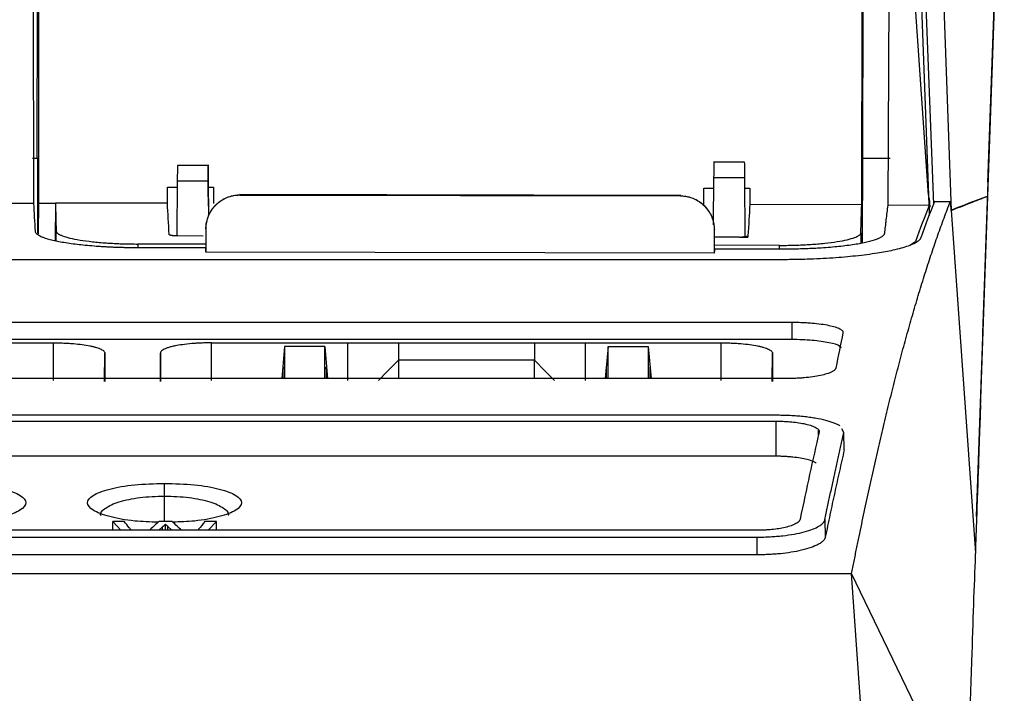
# Model space of a CAD drawing. Header units: millimetres. Extents: x 156812 to 157936, y 112087 to 113571.
# Tile 47 of 204: x 157491 to 157549, y 112478 to 112518. Entities that reach past the tile are written whole.
import ezdxf

# ---------------------------------------------------------------- set-up
doc = ezdxf.new("R2010")
doc.units = ezdxf.units.MM

msp = doc.modelspace()

# ---------------------------------------------------------------- linework, layer by layer
at = {"color": 7, "linetype": 'Continuous', "lineweight": 25}
for p, q in [((157549.071, 112535.762), (157548.341, 112514.826)), ((157544.97, 112534.131), (157545.935, 112506.499)), ((157540.676, 112506.835), (157540.752, 112533.425)), ((157544.598, 112507.392), (157542.834, 112533.395)), ((157548.962, 112532.638), (157548.342, 112514.848)), ((157544.095, 112527.921), (157544.902, 112506.875)), ((157542.315, 112527.726), (157542.206, 112506.805)), ((157543.889, 112526.955), (157544.598, 112507.392)), ((157548.772, 112527.199), (157548.079, 112507.336)), ((157491.936, 112506.911), (157491.905, 112526.124)), ((157492.128, 112509.563), (157492.164, 112526.65)), ((157492.229, 112526.65), (157492.204, 112506.938)), ((157548.108, 112508.148), (157548.753, 112526.652)), ((157540.752, 112524.297), (157540.721, 112509.563)), ((157547.672, 112495.145), (157548.359, 112514.827)), ((157548.341, 112514.848), (157548.359, 112514.848)), ((157548.346, 112514.48), (157548.359, 112514.848)), ((157547.816, 112499.27), (157548.301, 112513.189)), ((157548.283, 112513.189), (157548.301, 112513.189)), ((157492.172, 112509.563), (157491.862, 112509.563)), ((157492.163, 112505.161), (157492.172, 112509.563)), ((157533.777, 112509.347), (157531.941, 112509.347)), ((157540.714, 112509.563), (157540.704, 112504.601)), ((157542.352, 112509.563), (157540.714, 112509.563)), ((157502.233, 112509.155), (157500.396, 112509.155)), ((157500.372, 112505.016), (157500.4, 112508.225)), ((157502.198, 112508.225), (157500.4, 112508.225)), ((157502.198, 112508.225), (157502.216, 112506.185)), ((157531.955, 112505.664), (157531.979, 112508.416)), ((157533.773, 112508.416), (157531.979, 112508.416)), ((157533.773, 112508.416), (157533.803, 112504.93)), ((157548.108, 112508.168), (157548.126, 112508.168)), ((157499.798, 112506.921), (157499.799, 112507.879)), ((157499.799, 112507.879), (157500.397, 112507.877)), ((157502.201, 112507.874), (157502.516, 112507.873)), ((157502.516, 112507.873), (157502.512, 112506.916)), ((157531.375, 112506.854), (157531.375, 112507.812)), ((157531.375, 112507.812), (157531.973, 112507.81)), ((157533.778, 112507.807), (157534.092, 112507.806)), ((157534.092, 112507.806), (157534.089, 112506.849)), ((157548.098, 112507.878), (157548.08, 112507.349)), ((157548.116, 112507.884), (157548.098, 112507.878)), ((157491.936, 112506.911), (157405.603, 112507.095)), ((157502.206, 112507.295), (157502.216, 112506.185)), ((157504.055, 112507.435), (157504.073, 112507.418)), ((157530.021, 112507.38), (157504.055, 112507.435)), ((157504.073, 112507.418), (157504.073, 112507.41)), ((157504.073, 112507.41), (157530.004, 112507.355)), ((157530.004, 112507.363), (157530.021, 112507.38)), ((157530.004, 112507.355), (157530.004, 112507.363)), ((157544.598, 112507.392), (157544.62, 112506.8)), ((157544.603, 112507.273), (157544.654, 112507.23)), ((157544.654, 112507.23), (157544.603, 112507.263)), ((157544.654, 112507.23), (157544.69, 112506.693)), ((157544.959, 112507.022), (157545.893, 112507.022)), ((157548.079, 112507.336), (157548.08, 112507.349)), ((157492.204, 112506.938), (157492.2, 112505.132)), ((157492.204, 112506.938), (157493.204, 112506.935)), ((157493.204, 112506.935), (157493.199, 112504.736)), ((157499.798, 112506.921), (157493.204, 112506.935)), ((157540.676, 112506.835), (157534.089, 112506.849)), ((157544.62, 112506.8), (157542.206, 112506.805)), ((157544.64, 112506.787), (157544.638, 112506.198)), ((157545.935, 112506.525), (157545.924, 112506.499)), ((157545.935, 112506.499), (157545.924, 112506.499)), ((157545.935, 112506.525), (157547.365, 112486.331)), ((157493.251, 112504.724), (157493.252, 112505.291)), ((157502.068, 112505.422), (157502.051, 112505.438)), ((157502.077, 112505.422), (157502.068, 112505.422)), ((157502.074, 112504.047), (157502.077, 112505.422)), ((157531.992, 112505.359), (157531.989, 112503.983)), ((157532, 112505.358), (157531.992, 112505.359)), ((157532.017, 112505.375), (157532, 112505.358)), ((157532.015, 112504.228), (157532.017, 112505.375)), ((157501.904, 112504.995), (157500.406, 112504.998)), ((157533.477, 112504.931), (157531.978, 112504.931)), ((157533.477, 112504.931), (157533.597, 112504.93)), ((157533.98, 112505.005), (157533.98, 112504.93)), ((157540.627, 112505.19), (157540.626, 112504.583)), ((157543.512, 112504.45), (157543.848, 112504.667)), ((157502.049, 112504.292), (157498.033, 112504.301)), ((157502.049, 112504.518), (157498.052, 112504.526)), ((157498.052, 112504.526), (157498.052, 112504.301)), ((157536.011, 112504.22), (157532.014, 112504.229)), ((157535.827, 112504.446), (157532.015, 112504.454)), ((157535.827, 112504.221), (157535.827, 112504.446)), ((157535.913, 112503.602), (157490.546, 112503.602)), ((157531.992, 112503.983), (157502.071, 112504.047)), ((157413.096, 112499.922), (157536.567, 112499.922)), ((157536.567, 112499.922), (157536.567, 112498.901)), ((157536.567, 112498.901), (157413.096, 112498.901)), ((157485.1, 112498.71), (157493.1, 112498.708)), ((157493.1, 112496.484), (157493.1, 112498.708)), ((157502.403, 112498.708), (157510.404, 112498.71)), ((157502.404, 112496.484), (157502.403, 112498.708)), ((157506.695, 112498.493), (157506.529, 112496.6)), ((157506.696, 112498.493), (157506.696, 112496.6)), ((157509.062, 112496.6), (157509.063, 112498.491)), ((157509.063, 112498.491), (157509.229, 112496.6)), ((157510.404, 112498.71), (157513.404, 112498.705)), ((157510.404, 112498.71), (157510.404, 112496.487)), ((157513.404, 112498.705), (157521.404, 112498.705)), ((157513.404, 112498.705), (157513.404, 112497.684)), ((157521.404, 112498.705), (157524.403, 112498.71)), ((157521.404, 112498.705), (157521.404, 112497.684)), ((157524.403, 112498.71), (157532.404, 112498.708)), ((157524.403, 112498.71), (157524.403, 112496.487)), ((157525.744, 112498.491), (157525.578, 112496.6)), ((157525.745, 112496.6), (157525.744, 112498.491)), ((157528.111, 112498.493), (157528.111, 112496.6)), ((157528.112, 112498.493), (157528.278, 112496.6)), ((157532.404, 112496.484), (157532.404, 112498.708)), ((157496.103, 112496.425), (157496.118, 112498.102)), ((157499.4, 112496.425), (157499.386, 112498.102)), ((157535.407, 112496.425), (157535.421, 112498.102)), ((157506.606, 112497.276), (157506.547, 112496.6)), ((157509.211, 112496.6), (157509.152, 112497.275)), ((157513.404, 112497.684), (157513.404, 112496.629)), ((157521.404, 112497.684), (157513.404, 112497.684)), ((157521.404, 112496.629), (157521.404, 112497.684)), ((157525.596, 112496.6), (157525.655, 112497.275)), ((157528.201, 112497.276), (157528.26, 112496.6)), ((157536.144, 112496.6), (157413.096, 112496.6)), ((157547.44, 112488.489), (157547.672, 112495.12)), ((157535.636, 112494.443), (157388.625, 112494.443)), ((157388.625, 112494.094), (157535.636, 112494.094)), ((157535.636, 112492.029), (157535.636, 112494.094)), ((157539.629, 112493.43), (157539.498, 112493.646)), ((157538.131, 112493.28), (157538.135, 112493.56)), ((157539.648, 112492.401), (157539.63, 112493.43)), ((157535.636, 112492.029), (157437.33, 112492.029)), ((157499.63, 112489.685), (157499.63, 112490.435)), ((157499.63, 112488.182), (157499.63, 112489.685)), ((157547.463, 112489.182), (157547.47, 112489.182)), ((157496.578, 112488.182), (157497.058, 112487.674)), ((157497.251, 112488.182), (157496.578, 112488.182)), ((157496.578, 112487.674), (157496.578, 112488.182)), ((157499.299, 112487.674), (157499.515, 112487.873)), ((157500.084, 112488.182), (157499.3, 112488.182)), ((157499.515, 112487.674), (157499.515, 112487.873)), ((157499.69, 112487.674), (157499.69, 112488.034)), ((157499.835, 112487.893), (157500.058, 112487.674)), ((157499.835, 112487.674), (157499.835, 112487.893)), ((157502.683, 112488.182), (157502.009, 112488.182)), ((157502.202, 112487.674), (157502.683, 112488.182)), ((157502.683, 112487.674), (157502.683, 112488.182)), ((157538.512, 112488.303), (157538.53, 112487.267)), ((157534.518, 112487.674), (157389.743, 112487.674)), ((157389.743, 112487.272), (157534.518, 112487.272)), ((157534.518, 112486.23), (157534.518, 112487.272)), ((157534.518, 112486.23), (157389.743, 112486.23)), ((157462.131, 112485.12), (157540.08, 112485.12)), ((157543.577, 112435.12), (157540.08, 112485.12)), ((157546.834, 112471.12), (157540.08, 112485.12))]:
    msp.add_line(p, q, dxfattribs=at)
at = {"color": 144, "linetype": 'Continuous', "lineweight": 18}
msp.add_line((157547.365, 112486.331), (157548.116, 112507.884), dxfattribs=at)
at = {"color": 7, "linetype": 'Continuous', "lineweight": 25, "flags": 128}
for points in [[(157544.62, 112506.8), (157544.631, 112506.792), (157544.64, 112506.787)], [(157509.063, 112498.491), (157507.737, 112498.492), (157506.696, 112498.493)], [(157525.744, 112498.491), (157527.07, 112498.492), (157528.111, 112498.493)], [(157513.404, 112497.684), (157512.744, 112497.012), (157512.227, 112496.484)], [(157521.404, 112497.684), (157522.063, 112497.012), (157522.581, 112496.484)]]:
    msp.add_lwpolyline(points, dxfattribs=at)
at = {"color": 7, "linetype": 'Continuous', "lineweight": 25}
for centre, radius, start, end in [((157161.636, 112496.188), 344.972, 0.07068, 0.18075), ((157853.255, 112496.111), 344.105, 179.80622, 179.91631), ((157181.552, 112496.111), 344.105, 0.08369, 0.19378), ((157873.171, 112496.188), 344.972, 179.81925, 179.92932)]:
    msp.add_arc(centre, radius, start, end, dxfattribs=at)
for points in [[(157548.359, 112514.848), (157548.359, 112514.843), (157548.359, 112514.835), (157548.359, 112514.827)], [(157548.301, 112513.189), (157548.318, 112513.677), (157548.334, 112514.135), (157548.346, 112514.48)], [(157548.116, 112507.884), (157548.119, 112507.98), (157548.123, 112508.074), (157548.126, 112508.168)], [(157544.959, 112507.022), (157544.689, 112506.353), (157544.42, 112505.641), (157544.15, 112504.886)], [(157545.893, 112507.022), (157545.904, 112506.848), (157545.914, 112506.673), (157545.924, 112506.499)], [(157545.935, 112506.525), (157546.65, 112506.807), (157547.365, 112507.082), (157548.08, 112507.349)], [(157492.033, 112505.259), (157492.001, 112505.837), (157491.969, 112506.387), (157491.936, 112506.911)], [(157493.204, 112506.935), (157493.22, 112506.414), (157493.236, 112505.865), (157493.252, 112505.291)], [(157499.907, 112505.077), (157499.871, 112505.725), (157499.834, 112506.339), (157499.798, 112506.921)], [(157534.089, 112506.849), (157534.053, 112506.267), (157534.017, 112505.652), (157533.98, 112505.005)], [(157540.627, 112505.19), (157540.644, 112505.765), (157540.66, 112506.313), (157540.676, 112506.835)], [(157544.64, 112506.787), (157544.376, 112506.122), (157544.112, 112505.416), (157543.848, 112504.667)], [(157502.071, 112504.047), (157502.063, 112504.129), (157502.056, 112504.211), (157502.049, 112504.292)], [(157532.014, 112504.229), (157532.007, 112504.147), (157531.999, 112504.065), (157531.992, 112503.983)], [(157539.573, 112499.299), (157539.432, 112498.628), (157539.291, 112497.936), (157539.151, 112497.223)], [(157496.118, 112498.102), (157496.118, 112497.562), (157496.118, 112497.009), (157496.118, 112496.441)], [(157535.421, 112498.102), (157535.421, 112497.562), (157535.421, 112497.009), (157535.421, 112496.441)], [(157547.463, 112489.184), (157547.647, 112494.44), (157547.739, 112497.088), (157547.74, 112497.111)], [(157538.168, 112493.45), (157537.795, 112491.828), (157537.423, 112490.12), (157537.05, 112488.325)], [(157499.515, 112487.873), (157499.573, 112487.927), (157499.631, 112487.98), (157499.69, 112488.034)], [(157499.69, 112488.034), (157499.738, 112487.987), (157499.787, 112487.94), (157499.835, 112487.893)], [(157547.361, 112486.205), (157547.288, 112484.4), (157547.216, 112482.323), (157547.143, 112479.976)], [(157547.365, 112486.331), (157547.364, 112486.291), (157547.362, 112486.251), (157547.361, 112486.211)]]:
    msp.add_open_spline(points, degree=3, dxfattribs=at)
for points, knots in [([(157531.979, 112508.416), (157531.979, 112508.449), (157531.979, 112508.514), (157531.98, 112508.61), (157531.981, 112508.702), (157531.982, 112508.792), (157531.983, 112508.913), (157531.984, 112509.056), (157531.985, 112509.188), (157531.986, 112509.281), (157531.987, 112509.335), (157531.987, 112509.355), (157531.987, 112509.34), (157531.987, 112509.332)], [0, 0, 0, 0, 0.059086, 0.117375, 0.175434, 0.233839, 0.293154, 0.424795, 0.557156, 0.669724, 0.778396, 0.887161, 1, 1, 1, 1]), ([(157533.765, 112509.332), (157533.765, 112509.337), (157533.765, 112509.346), (157533.765, 112509.348), (157533.765, 112509.34), (157533.765, 112509.315), (157533.766, 112509.256), (157533.767, 112509.139), (157533.768, 112508.986), (157533.77, 112508.807), (157533.771, 112508.615), (157533.772, 112508.482), (157533.773, 112508.416)], [0, 0, 0, 0, 0.059912, 0.119294, 0.178746, 0.238865, 0.36921, 0.500141, 0.63046, 0.761418, 0.880545, 1, 1, 1, 1]), ([(157500.4, 112508.225), (157500.401, 112508.258), (157500.401, 112508.323), (157500.402, 112508.42), (157500.403, 112508.514), (157500.404, 112508.641), (157500.405, 112508.792), (157500.407, 112508.945), (157500.408, 112509.062), (157500.408, 112509.132), (157500.409, 112509.163), (157500.408, 112509.149), (157500.408, 112509.142)], [0, 0, 0, 0, 0.059936, 0.119346, 0.178826, 0.238969, 0.369261, 0.500141, 0.630407, 0.761314, 0.880493, 1, 1, 1, 1]), ([(157502.19, 112509.142), (157502.19, 112509.147), (157502.19, 112509.156), (157502.19, 112509.157), (157502.19, 112509.147), (157502.19, 112509.126), (157502.19, 112509.093), (157502.191, 112509.05), (157502.191, 112508.978), (157502.192, 112508.862), (157502.194, 112508.703), (157502.195, 112508.541), (157502.197, 112508.386), (157502.198, 112508.279), (157502.198, 112508.225)], [0, 0, 0, 0, 0.065023, 0.128268, 0.190432, 0.252248, 0.314462, 0.377804, 0.442969, 0.574668, 0.706966, 0.804948, 0.901741, 1, 1, 1, 1]), ([(157502.206, 112507.295), (157502.205, 112507.374), (157502.204, 112507.533), (157502.202, 112507.781), (157502.2, 112508.036), (157502.197, 112508.3), (157502.195, 112508.572), (157502.193, 112508.852), (157502.191, 112509.045), (157502.19, 112509.142)], [0, 0, 0, 0, 0.142829, 0.285662, 0.428503, 0.571355, 0.714219, 0.8571, 1, 1, 1, 1]), ([(157502.069, 112505.422), (157502.07, 112505.47), (157502.072, 112505.566), (157502.089, 112505.713), (157502.117, 112505.861), (157502.157, 112506.011), (157502.209, 112506.159), (157502.275, 112506.305), (157502.352, 112506.448), (157502.442, 112506.585), (157502.544, 112506.715), (157502.656, 112506.836), (157502.778, 112506.948), (157502.909, 112507.049), (157503.046, 112507.138), (157503.189, 112507.215), (157503.335, 112507.28), (157503.484, 112507.332), (157503.633, 112507.371), (157503.782, 112507.398), (157503.928, 112507.414), (157504.025, 112507.416), (157504.073, 112507.417)], [0, 0, 0, 0, 0.045673, 0.092598, 0.140695, 0.189866, 0.239997, 0.290958, 0.342602, 0.394771, 0.447296, 0.5, 0.552704, 0.605229, 0.657398, 0.709042, 0.760003, 0.810134, 0.859305, 0.907402, 0.954327, 1, 1, 1, 1]), ([(157502.074, 112505.422), (157502.074, 112505.694), (157502.127, 112505.952), (157502.327, 112506.427), (157502.476, 112506.645), (157502.848, 112507.016), (157503.067, 112507.164), (157503.543, 112507.362), (157503.802, 112507.414), (157504.073, 112507.413)], [0, 0, 0, 0, 0.25, 0.25, 0.5, 0.5, 0.75, 0.75, 1, 1, 1, 1]), ([(157530.004, 112507.362), (157530.052, 112507.361), (157530.148, 112507.359), (157530.295, 112507.342), (157530.443, 112507.314), (157530.593, 112507.274), (157530.741, 112507.222), (157530.887, 112507.157), (157531.03, 112507.079), (157531.167, 112506.989), (157531.297, 112506.887), (157531.418, 112506.775), (157531.53, 112506.653), (157531.631, 112506.523), (157531.72, 112506.385), (157531.797, 112506.243), (157531.862, 112506.096), (157531.914, 112505.947), (157531.953, 112505.798), (157531.98, 112505.65), (157531.996, 112505.503), (157531.998, 112505.406), (157531.999, 112505.358)], [0, 0, 0, 0, 0.045673, 0.092598, 0.140695, 0.189866, 0.239997, 0.290958, 0.342602, 0.394771, 0.447296, 0.5, 0.552704, 0.605229, 0.657398, 0.709042, 0.760003, 0.810134, 0.859305, 0.907402, 0.954327, 1, 1, 1, 1]), ([(157530.004, 112507.358), (157530.275, 112507.358), (157530.534, 112507.305), (157531.009, 112507.105), (157531.227, 112506.955), (157531.597, 112506.583), (157531.746, 112506.364), (157531.944, 112505.889), (157531.996, 112505.63), (157531.995, 112505.359)], [0, 0, 0, 0, 0.25, 0.25, 0.5, 0.5, 0.75, 0.75, 1, 1, 1, 1]), ([(157540.08, 112485.12), (157540.129, 112485.365), (157540.227, 112485.858), (157540.375, 112486.588), (157540.524, 112487.314), (157540.674, 112488.035), (157540.826, 112488.752), (157540.978, 112489.463), (157541.132, 112490.17), (157541.286, 112490.871), (157541.442, 112491.567), (157541.599, 112492.257), (157541.757, 112492.941), (157541.917, 112493.619), (157542.077, 112494.291), (157542.239, 112494.956), (157542.401, 112495.614), (157542.565, 112496.266), (157542.73, 112496.91), (157542.896, 112497.547), (157543.063, 112498.176), (157543.232, 112498.797), (157543.401, 112499.41), (157543.572, 112500.015), (157543.744, 112500.612), (157543.917, 112501.2), (157544.091, 112501.779), (157544.266, 112502.348), (157544.442, 112502.909), (157544.62, 112503.459), (157544.798, 112504), (157544.978, 112504.531), (157545.159, 112505.051), (157545.341, 112505.561), (157545.524, 112506.06), (157545.708, 112506.549), (157545.832, 112506.864), (157545.893, 112507.022)], [0, 0, 0, 0, 0.025628, 0.051429, 0.077404, 0.103551, 0.129872, 0.156365, 0.183032, 0.209872, 0.236886, 0.264072, 0.291431, 0.318964, 0.34667, 0.374549, 0.402601, 0.430826, 0.459224, 0.487795, 0.51654, 0.545458, 0.574549, 0.603813, 0.63325, 0.66286, 0.692643, 0.7226, 0.75273, 0.783032, 0.813508, 0.844157, 0.87498, 0.905975, 0.937144, 0.968485, 1, 1, 1, 1]), ([(157545.935, 112506.499), (157546.314, 112506.649), (157547.03, 112506.934), (157547.743, 112507.207), (157548.079, 112507.336)], [0, 0, 0, 0, 0.528977, 1, 1, 1, 1]), ([(157542.206, 112506.805), (157542.172, 112506.526), (157542.133, 112506.204), (157542.093, 112505.864), (157542.087, 112505.813), (157542.085, 112505.799), (157542.084, 112505.79), (157542.084, 112505.785), (157542.081, 112505.765), (157542.072, 112505.685), (157542.048, 112505.475), (157542.025, 112505.278), (157542.01, 112505.145)], [0, 0, 0, 0, 0.5, 0.5625, 0.578125, 0.585938, 0.585938, 0.59375, 0.59375, 0.625, 0.75, 1, 1, 1, 1]), ([(157498.033, 112504.301), (157497.954, 112504.301), (157497.797, 112504.302), (157497.561, 112504.305), (157497.328, 112504.309), (157497.096, 112504.314), (157496.867, 112504.322), (157496.639, 112504.33), (157496.413, 112504.34), (157496.188, 112504.352), (157495.966, 112504.365), (157495.458, 112504.398), (157494.695, 112504.465), (157493.785, 112504.587), (157493.029, 112504.733), (157492.58, 112504.867), (157492.332, 112504.971), (157492.201, 112505.042), (157492.108, 112505.114), (157492.048, 112505.186), (157492.038, 112505.235), (157492.033, 112505.259)], [0, 0, 0, 0, 0.025145, 0.050131, 0.074998, 0.099785, 0.124531, 0.149275, 0.174057, 0.198918, 0.223895, 0.249027, 0.372889, 0.497159, 0.623022, 0.749046, 0.799481, 0.849492, 0.89938, 0.94945, 1, 1, 1, 1]), ([(157493.252, 112505.291), (157493.253, 112505.28), (157493.256, 112505.259), (157493.27, 112505.226), (157493.293, 112505.194), (157493.325, 112505.162), (157493.366, 112505.131), (157493.416, 112505.099), (157493.475, 112505.068), (157493.542, 112505.037), (157493.706, 112504.971), (157494.034, 112504.873), (157494.634, 112504.756), (157495.363, 112504.658), (157496.034, 112504.599), (157496.565, 112504.566), (157496.929, 112504.549), (157497.299, 112504.536), (157497.674, 112504.528), (157497.926, 112504.527), (157498.052, 112504.526)], [0, 0, 0, 0, 0.028044, 0.055907, 0.083639, 0.111293, 0.138918, 0.166568, 0.194294, 0.222148, 0.250178, 0.375081, 0.50001, 0.625063, 0.749841, 0.800361, 0.850315, 0.900025, 0.949812, 1, 1, 1, 1]), ([(157500.406, 112504.998), (157500.384, 112504.998), (157500.341, 112504.999), (157500.277, 112505.001), (157500.216, 112505.004), (157500.159, 112505.009), (157500.105, 112505.015), (157500.038, 112505.024), (157499.97, 112505.038), (157499.916, 112505.057), (157499.91, 112505.07), (157499.907, 112505.077)], [0, 0, 0, 0, 0.08461, 0.16667, 0.247678, 0.329191, 0.412736, 0.499734, 0.669687, 0.832517, 1, 1, 1, 1]), ([(157533.98, 112505.005), (157533.979, 112505.001), (157533.977, 112504.994), (157533.964, 112504.984), (157533.942, 112504.975), (157533.912, 112504.966), (157533.863, 112504.955), (157533.795, 112504.944), (157533.701, 112504.935), (157533.632, 112504.932), (157533.597, 112504.93)], [0, 0, 0, 0, 0.102078, 0.201058, 0.298721, 0.39692, 0.49748, 0.676622, 0.840973, 1, 1, 1, 1]), ([(157533.597, 112504.93), (157533.624, 112504.93), (157533.676, 112504.93), (157533.746, 112504.93), (157533.808, 112504.93), (157533.861, 112504.93), (157533.904, 112504.93), (157533.938, 112504.93), (157533.964, 112504.93), (157533.973, 112504.93), (157533.978, 112504.93)], [0, 0, 0, 0, 0.129951, 0.253038, 0.371819, 0.489131, 0.607919, 0.731019, 0.860987, 1, 1, 1, 1]), ([(157535.827, 112504.446), (157535.898, 112504.446), (157536.038, 112504.446), (157536.248, 112504.448), (157536.456, 112504.451), (157536.662, 112504.456), (157536.867, 112504.462), (157537.07, 112504.469), (157537.272, 112504.478), (157537.471, 112504.489), (157537.895, 112504.515), (157538.516, 112504.566), (157539.245, 112504.661), (157539.845, 112504.775), (157540.199, 112504.88), (157540.395, 112504.962), (157540.498, 112505.018), (157540.571, 112505.075), (157540.617, 112505.132), (157540.624, 112505.171), (157540.627, 112505.19)], [0, 0, 0, 0, 0.02794, 0.055717, 0.083385, 0.110999, 0.138616, 0.166289, 0.194075, 0.222028, 0.250202, 0.374908, 0.500032, 0.624888, 0.749863, 0.800157, 0.850017, 0.899743, 0.949638, 1, 1, 1, 1]), ([(157544.15, 112504.886), (157544.145, 112504.873), (157544.134, 112504.848), (157544.109, 112504.809), (157544.078, 112504.77), (157544.039, 112504.732), (157543.95, 112504.657), (157543.767, 112504.545), (157543.428, 112504.405), (157543.008, 112504.274), (157542.427, 112504.131), (157541.568, 112503.971), (157540.578, 112503.841), (157539.668, 112503.753), (157538.967, 112503.7), (157538.229, 112503.656), (157537.547, 112503.629), (157536.945, 112503.612), (157536.43, 112503.604), (157536.086, 112503.603), (157535.913, 112503.602)], [0, 0, 0, 0, 0.019524, 0.039026, 0.058522, 0.078028, 0.097562, 0.173522, 0.249509, 0.320015, 0.390551, 0.499618, 0.629569, 0.689947, 0.750322, 0.813413, 0.876547, 0.917722, 0.958818, 1, 1, 1, 1]), ([(157542.01, 112505.145), (157542.008, 112505.132), (157542.003, 112505.105), (157541.981, 112505.065), (157541.95, 112505.025), (157541.907, 112504.986), (157541.854, 112504.947), (157541.79, 112504.908), (157541.715, 112504.87), (157541.63, 112504.832), (157541.423, 112504.751), (157541.013, 112504.631), (157540.265, 112504.489), (157539.357, 112504.371), (157538.52, 112504.301), (157537.858, 112504.263), (157537.407, 112504.243), (157536.948, 112504.229), (157536.482, 112504.221), (157536.168, 112504.221), (157536.011, 112504.22)], [0, 0, 0, 0, 0.028, 0.055814, 0.083493, 0.111087, 0.138645, 0.166218, 0.193856, 0.221609, 0.249528, 0.373854, 0.497995, 0.624004, 0.749595, 0.800004, 0.849931, 0.899694, 0.949612, 1, 1, 1, 1]), ([(157536.567, 112499.922), (157536.625, 112499.922), (157536.741, 112499.921), (157536.915, 112499.918), (157537.086, 112499.913), (157537.255, 112499.907), (157537.423, 112499.898), (157537.588, 112499.887), (157537.885, 112499.864), (157538.295, 112499.82), (157538.757, 112499.741), (157539.133, 112499.646), (157539.356, 112499.555), (157539.48, 112499.479), (157539.543, 112499.42), (157539.577, 112499.359), (157539.574, 112499.319), (157539.573, 112499.299)], [0, 0, 0, 0, 0.035755, 0.071219, 0.106514, 0.141766, 0.177098, 0.212635, 0.248499, 0.373113, 0.49842, 0.622873, 0.747975, 0.811212, 0.873878, 0.936598, 1, 1, 1, 1]), ([(157539.471, 112498.395), (157539.451, 112498.436), (157539.392, 112498.556), (157538.903, 112498.693), (157538.3, 112498.797), (157537.765, 112498.856), (157537.179, 112498.894), (157536.771, 112498.899), (157536.567, 112498.901)], [0, 0, 0, 0, 0.143583, 0.427869, 0.570402, 0.71341, 0.856511, 1, 1, 1, 1]), ([(157547.74, 112497.111), (157547.74, 112497.112), (157547.742, 112497.169), (157547.751, 112497.412), (157547.757, 112497.597), (157547.773, 112498.04), (157547.782, 112498.296), (157547.799, 112498.8), (157547.808, 112499.048), (157547.816, 112499.27)], [0, 0, 0, 0, 0.25, 0.25, 0.5, 0.5, 0.75, 0.75, 1, 1, 1, 1]), ([(157493.1, 112498.708), (157493.158, 112498.708), (157493.272, 112498.707), (157493.442, 112498.704), (157493.611, 112498.699), (157493.778, 112498.693), (157493.943, 112498.684), (157494.106, 112498.674), (157494.397, 112498.651), (157494.8, 112498.608), (157495.181, 112498.545), (157495.445, 112498.486), (157495.62, 112498.438), (157495.771, 112498.388), (157495.896, 112498.334), (157495.995, 112498.278), (157496.066, 112498.221), (157496.11, 112498.162), (157496.115, 112498.122), (157496.118, 112498.102)], [0, 0, 0, 0, 0.035965, 0.071655, 0.107187, 0.142683, 0.178262, 0.214044, 0.250148, 0.374642, 0.499682, 0.561826, 0.624556, 0.687087, 0.749382, 0.812219, 0.874545, 0.936945, 1, 1, 1, 1]), ([(157502.403, 112498.708), (157502.349, 112498.708), (157502.243, 112498.707), (157502.087, 112498.705), (157501.941, 112498.701), (157501.802, 112498.696), (157501.673, 112498.69), (157501.552, 112498.684), (157501.44, 112498.676), (157501.336, 112498.669), (157501.073, 112498.648), (157500.692, 112498.606), (157500.298, 112498.54), (157500.023, 112498.478), (157499.826, 112498.421), (157499.664, 112498.361), (157499.539, 112498.298), (157499.45, 112498.234), (157499.396, 112498.168), (157499.389, 112498.124), (157499.386, 112498.102)], [0, 0, 0, 0, 0.03417, 0.066694, 0.097604, 0.126925, 0.154675, 0.180868, 0.205511, 0.22861, 0.250164, 0.383705, 0.49969, 0.573911, 0.647002, 0.7192, 0.790713, 0.861642, 0.9314, 1, 1, 1, 1]), ([(157532.404, 112498.708), (157532.461, 112498.708), (157532.575, 112498.707), (157532.746, 112498.704), (157532.914, 112498.699), (157533.081, 112498.693), (157533.246, 112498.684), (157533.409, 112498.674), (157533.7, 112498.651), (157534.103, 112498.608), (157534.485, 112498.545), (157534.748, 112498.486), (157534.923, 112498.438), (157535.074, 112498.388), (157535.199, 112498.334), (157535.298, 112498.278), (157535.369, 112498.221), (157535.413, 112498.162), (157535.419, 112498.122), (157535.421, 112498.102)], [0, 0, 0, 0, 0.035965, 0.071655, 0.107187, 0.142683, 0.178262, 0.214044, 0.250148, 0.374642, 0.499682, 0.561826, 0.624556, 0.687087, 0.749382, 0.812219, 0.874545, 0.936945, 1, 1, 1, 1]), ([(157499.386, 112498.102), (157499.386, 112497.921), (157499.386, 112497.56), (157499.386, 112497.006), (157499.386, 112496.629), (157499.386, 112496.441)], [0, 0, 0, 0, 0.333334, 0.666666, 1, 1, 1, 1]), ([(157539.151, 112497.223), (157539.147, 112497.211), (157539.141, 112497.188), (157539.121, 112497.153), (157539.093, 112497.119), (157539.056, 112497.086), (157539.01, 112497.052), (157538.956, 112497.019), (157538.842, 112496.96), (157538.628, 112496.877), (157538.253, 112496.782), (157537.804, 112496.703), (157537.374, 112496.655), (157537.009, 112496.626), (157536.726, 112496.611), (157536.437, 112496.601), (157536.242, 112496.6), (157536.144, 112496.6)], [0, 0, 0, 0, 0.035915, 0.071565, 0.10705, 0.142469, 0.177924, 0.213516, 0.249343, 0.374406, 0.499271, 0.62407, 0.748528, 0.81175, 0.874319, 0.93686, 1, 1, 1, 1]), ([(157547.67, 112495.066), (157547.667, 112495.006), (157547.663, 112494.878), (157547.605, 112493.231), (157547.511, 112490.536), (157547.414, 112487.733), (157547.365, 112486.331)], [0, 0, 0, 0, 0.22568, 0.483548, 0.741654, 1, 1, 1, 1]), ([(157539.396, 112493.814), (157539.372, 112493.829), (157539.325, 112493.859), (157539.242, 112493.903), (157539.15, 112493.946), (157539.016, 112494.001), (157538.827, 112494.068), (157538.478, 112494.166), (157538.065, 112494.252), (157537.603, 112494.322), (157537.235, 112494.365), (157536.852, 112494.4), (157536.499, 112494.422), (157536.184, 112494.434), (157535.911, 112494.441), (157535.727, 112494.442), (157535.636, 112494.443)], [0, 0, 0, 0, 0.041676, 0.083244, 0.124805, 0.166462, 0.249599, 0.332683, 0.500204, 0.583767, 0.667299, 0.750201, 0.833169, 0.888777, 0.944295, 1, 1, 1, 1]), ([(157535.636, 112494.094), (157535.69, 112494.094), (157535.8, 112494.094), (157535.963, 112494.09), (157536.124, 112494.084), (157536.284, 112494.075), (157536.542, 112494.056), (157536.888, 112494.02), (157537.303, 112493.95), (157537.67, 112493.858), (157537.911, 112493.761), (157538.052, 112493.675), (157538.129, 112493.603), (157538.174, 112493.528), (157538.17, 112493.476), (157538.168, 112493.45)], [0, 0, 0, 0, 0.039319, 0.078409, 0.117443, 0.156598, 0.196044, 0.311383, 0.427567, 0.560741, 0.694859, 0.768576, 0.842628, 0.921252, 1, 1, 1, 1]), ([(157538.512, 112488.303), (157538.564, 112488.557), (157538.67, 112489.065), (157538.828, 112489.815), (157538.987, 112490.557), (157539.147, 112491.29), (157539.307, 112492.013), (157539.468, 112492.728), (157539.576, 112493.196), (157539.629, 112493.43)], [0, 0, 0, 0, 0.141959, 0.284217, 0.426774, 0.569631, 0.712788, 0.856244, 1, 1, 1, 1]), ([(157537.985, 112491.634), (157537.97, 112491.643), (157537.94, 112491.662), (157537.888, 112491.69), (157537.83, 112491.717), (157537.746, 112491.752), (157537.627, 112491.794), (157537.408, 112491.856), (157537.086, 112491.923), (157536.712, 112491.974), (157536.393, 112492.002), (157536.146, 112492.018), (157535.892, 112492.028), (157535.721, 112492.029), (157535.636, 112492.029)], [0, 0, 0, 0, 0.0418, 0.08352, 0.125262, 0.167129, 0.250553, 0.334029, 0.501779, 0.668116, 0.750879, 0.833726, 0.916822, 1, 1, 1, 1]), ([(157539.647, 112492.401), (157539.6, 112492.196), (157539.506, 112491.786), (157539.365, 112491.161), (157539.225, 112490.53), (157539.085, 112489.891), (157538.945, 112489.246), (157538.806, 112488.593), (157538.668, 112487.935), (157538.576, 112487.489), (157538.53, 112487.267)], [0, 0, 0, 0, 0.125806, 0.251382, 0.376728, 0.501843, 0.626728, 0.751382, 0.875806, 1, 1, 1, 1]), ([(157486.93, 112490.435), (157487.532, 112490.435), (157488.133, 112490.405), (157489.239, 112490.289), (157489.741, 112490.204), (157490.572, 112489.992), (157490.902, 112489.866), (157491.344, 112489.592), (157491.459, 112489.444), (157491.457, 112489.146), (157491.344, 112488.996), (157490.9, 112488.717), (157490.572, 112488.587), (157489.74, 112488.368), (157489.238, 112488.279), (157488.135, 112488.158), (157487.532, 112488.126), (157486.93, 112488.126)], [0, 0, 0, 0, 0.125, 0.125, 0.25, 0.25, 0.375, 0.375, 0.5, 0.5, 0.625, 0.625, 0.75, 0.75, 0.875, 0.875, 1, 1, 1, 1]), ([(157499.26, 112488.146), (157498.786, 112488.161), (157497.712, 112488.197), (157496.319, 112488.461), (157495.33, 112488.846), (157494.989, 112489.295), (157495.329, 112489.74), (157496.315, 112490.116), (157497.823, 112490.382), (157499.028, 112490.418), (157499.63, 112490.435)], [0, 0, 0, 0, 0.101213, 0.22955, 0.357991, 0.486517, 0.615006, 0.743405, 0.871723, 1, 1, 1, 1]), ([(157499.63, 112490.435), (157500.232, 112490.418), (157501.436, 112490.383), (157502.944, 112490.116), (157503.931, 112489.74), (157504.272, 112489.295), (157503.931, 112488.846), (157502.941, 112488.462), (157501.584, 112488.201), (157500.55, 112488.166), (157500.117, 112488.152)], [0, 0, 0, 0, 0.129347, 0.258732, 0.388216, 0.51782, 0.647579, 0.777113, 0.906502, 1, 1, 1, 1]), ([(157495.893, 112488.54), (157495.892, 112488.542), (157495.797, 112488.689), (157496.118, 112488.99), (157496.754, 112489.306), (157497.518, 112489.497), (157498.174, 112489.603), (157498.885, 112489.672), (157499.383, 112489.68), (157499.63, 112489.685)], [0, 0, 0, 0, 0.002597, 0.252903, 0.502259, 0.629954, 0.751561, 0.876711, 1, 1, 1, 1]), ([(157499.63, 112489.685), (157499.877, 112489.68), (157500.375, 112489.672), (157501.086, 112489.603), (157501.742, 112489.497), (157502.507, 112489.306), (157503.143, 112488.99), (157503.463, 112488.689), (157503.369, 112488.542), (157503.368, 112488.54)], [0, 0, 0, 0, 0.12295, 0.248389, 0.369874, 0.497637, 0.74697, 0.997309, 1, 1, 1, 1]), ([(157497.682, 112487.674), (157497.639, 112487.725), (157497.495, 112487.895), (157497.352, 112488.064), (157497.251, 112488.182)], [0, 0, 0, 0, 0.298842, 1, 1, 1, 1]), ([(157499.3, 112488.182), (157499.129, 112488.026), (157498.945, 112487.857), (157498.761, 112487.687), (157498.747, 112487.674)], [0, 0, 0, 0, 0.925662, 1, 1, 1, 1]), ([(157500.628, 112487.674), (157500.544, 112487.753), (157500.362, 112487.923), (157500.181, 112488.092), (157500.084, 112488.182)], [0, 0, 0, 0, 0.46605, 1, 1, 1, 1]), ([(157502.009, 112488.182), (157501.882, 112488.033), (157501.738, 112487.864), (157501.595, 112487.693), (157501.579, 112487.674)], [0, 0, 0, 0, 0.886875, 1, 1, 1, 1]), ([(157537.05, 112488.325), (157537.047, 112488.312), (157537.039, 112488.285), (157537.018, 112488.246), (157536.989, 112488.207), (157536.94, 112488.157), (157536.861, 112488.097), (157536.705, 112488.01), (157536.456, 112487.912), (157536.096, 112487.819), (157535.699, 112487.75), (157535.342, 112487.709), (157535.031, 112487.687), (157534.776, 112487.676), (157534.604, 112487.675), (157534.518, 112487.674)], [0, 0, 0, 0, 0.039127, 0.078133, 0.117144, 0.156281, 0.229578, 0.30291, 0.437385, 0.571231, 0.686879, 0.802119, 0.868222, 0.933937, 1, 1, 1, 1]), ([(157534.518, 112487.272), (157534.583, 112487.272), (157534.712, 112487.273), (157534.906, 112487.277), (157535.097, 112487.283), (157535.287, 112487.292), (157535.475, 112487.304), (157535.661, 112487.318), (157535.846, 112487.334), (157536.204, 112487.372), (157536.716, 112487.445), (157537.311, 112487.576), (157537.806, 112487.733), (157538.117, 112487.881), (157538.303, 112488.007), (157538.408, 112488.104), (157538.481, 112488.202), (157538.502, 112488.269), (157538.512, 112488.303)], [0, 0, 0, 0, 0.031629, 0.063048, 0.094335, 0.125569, 0.156831, 0.1882, 0.219756, 0.251575, 0.375803, 0.501034, 0.625483, 0.750766, 0.813149, 0.87514, 0.937254, 1, 1, 1, 1]), ([(157538.53, 112487.267), (157538.525, 112487.25), (157538.517, 112487.216), (157538.493, 112487.166), (157538.461, 112487.116), (157538.42, 112487.066), (157538.349, 112486.995), (157538.229, 112486.903), (157537.981, 112486.765), (157537.586, 112486.609), (157537.015, 112486.461), (157536.385, 112486.35), (157535.849, 112486.289), (157535.424, 112486.257), (157535.125, 112486.242), (157534.823, 112486.232), (157534.62, 112486.23), (157534.518, 112486.23)], [0, 0, 0, 0, 0.031416, 0.062729, 0.094004, 0.125303, 0.156691, 0.230147, 0.30354, 0.438087, 0.571886, 0.687739, 0.803117, 0.852524, 0.901604, 0.95066, 1, 1, 1, 1]), ([(157547.143, 112479.985), (157547.137, 112479.797), (157547.124, 112479.422), (157547.103, 112478.845), (157547.083, 112478.258), (157547.062, 112477.661), (157547.041, 112477.054), (157547.019, 112476.436), (157546.997, 112475.808), (157546.975, 112475.17), (157546.952, 112474.521), (157546.929, 112473.862), (157546.906, 112473.192), (157546.882, 112472.512), (157546.858, 112471.823), (157546.842, 112471.354), (157546.834, 112471.12)], [0, 0, 0, 0, 0.071342, 0.142696, 0.214065, 0.285446, 0.356841, 0.42825, 0.499672, 0.571107, 0.642556, 0.714018, 0.785493, 0.856982, 0.928484, 1, 1, 1, 1])]:
    msp.add_open_spline(points, degree=3, knots=knots, dxfattribs=at)

doc.saveas('drawing.dxf')
